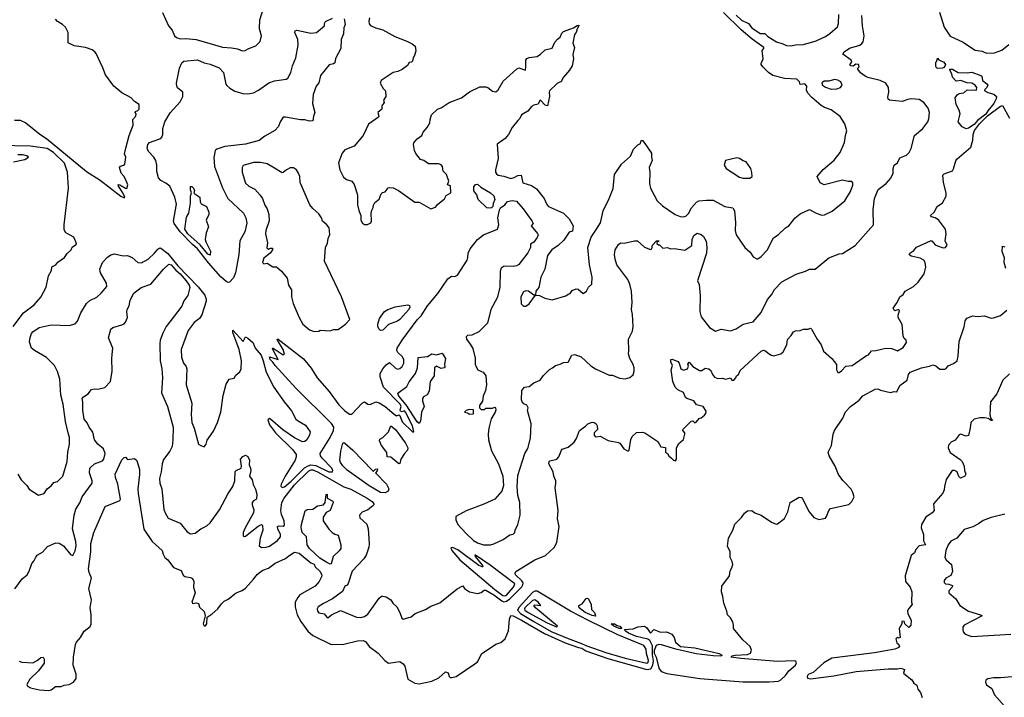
# Model space of a CAD drawing. Extents: x 1678431 to 1860718, y 384618 to 522882.
# Tile 90 of 256: x 1774371 to 1782979, y 401763 to 407687. Entities that reach past the tile are written whole.
import ezdxf

# ---------------------------------------------------------------- set-up
doc = ezdxf.new("R2010")
doc.units = 0

msp = doc.modelspace()

# ---------------------------------------------------------------- linework, layer by layer
at = {"layer": '0CON10XD'}
for points in [[(1775619.6, 407749.6), (1775673.1, 407635), (1775704.2, 407595), (1775725.9, 407545.9), (1775740.9, 407530.9), (1775775, 407520.5), (1775825, 407523.5), (1775915, 407515.4), (1776145, 407447.5), (1776221.7, 407441.7), (1776275, 407432), (1776315, 407416.2), (1776343, 407417), (1776375, 407436.7), (1776435, 407457.5), (1776473.6, 407496.4), (1776483.8, 407545), (1776467.5, 407607.5), (1776470.6, 407685), (1776520.6, 407845)], [(1774771.6, 407621.6), (1774745, 407645.5), (1774701.2, 407671.2), (1774683.1, 407693.1)], [(1776195, 405390), (1776175, 405399.1), (1776130.5, 405440.5), (1776021.5, 405561.5), (1775925.7, 405685), (1775880.5, 405720.5), (1775772.9, 405832.9), (1775720.9, 405905), (1775716.8, 405925), (1775742.1, 406075), (1775726.7, 406135), (1775685, 406230.9), (1775648.7, 406258.7), (1775605, 406280.8), (1775585, 406304.3), (1775569.2, 406359.2), (1775569.5, 406415), (1775560.7, 406455), (1775543.9, 406485), (1775497.9, 406535), (1775484.5, 406565), (1775491.1, 406595), (1775505.8, 406615), (1775595, 406646.4), (1775615, 406661.4), (1775623.1, 406685), (1775622.9, 406735), (1775638.9, 406795), (1775685.8, 406874.2), (1775775, 406970.6), (1775797.5, 407015), (1775796.9, 407055), (1775752, 407092), (1775744.4, 407105), (1775741.5, 407131.5), (1775767, 407265), (1775789.8, 407310.2), (1775805, 407324.7), (1775925, 407336.9), (1775985, 407310), (1776035, 407300), (1776115, 407266.9), (1776154.3, 407225), (1776174.4, 407125), (1776182.2, 407112.2), (1776208.3, 407088.3), (1776252.8, 407062.8), (1776321.7, 407041.7), (1776365, 407040.5), (1776415, 407048.2), (1776459.3, 407070.7), (1776550, 407135), (1776598.2, 407151.8), (1776702.2, 407167.8), (1776715, 407177.1), (1776742.7, 407225), (1776756.4, 407285), (1776786.5, 407355), (1776806.9, 407465), (1776803.5, 407515), (1776776.9, 407575), (1776780.5, 407589.5), (1776795, 407595.8), (1776915, 407568.6), (1776965.4, 407574.6), (1777036.2, 407635), (1777035.6, 407655), (1777045, 407671.9), (1777105, 407700.5)], [(1777208.6, 407695), (1777216.2, 407645), (1777204.3, 407615.7), (1777201.9, 407565), (1777180.8, 407515), (1777178.8, 407435), (1777132.7, 407347.3), (1777125, 407310), (1777115, 407301.2), (1777076.7, 407293.3), (1777000.6, 407199.4), (1776985.6, 407135), (1776964.3, 407105), (1776936.4, 407033.6), (1776931.9, 406955), (1776952.5, 406875), (1776940, 406845), (1776935, 406802.5), (1776905, 406798.8), (1776865, 406811.9), (1776825, 406812.9), (1776695, 406835.7), (1776675, 406834), (1776648.6, 406795), (1776632.9, 406755), (1776601.4, 406718.6), (1776515, 406669.4), (1776465, 406631.8), (1776345, 406600), (1776165, 406577.3), (1776095, 406555.6), (1776080.8, 406545), (1776068.7, 406481.3), (1776074.5, 406405), (1776145, 406218), (1776191.9, 406125), (1776327.1, 405995), (1776348.9, 405955), (1776357.1, 405907.1), (1776338.3, 405831.7), (1776295.4, 405754.6), (1776287.7, 405635), (1776257, 405473), (1776239.4, 405430.6), (1776205, 405392.9), (1776195, 405390)], [(1777428.8, 407705), (1777422.5, 407675), (1777425, 407652.5), (1777437, 407637), (1777482.5, 407615), (1777545, 407598.1), (1777649.7, 407539.7), (1777755, 407499.4), (1777801.2, 407475), (1777827.5, 407455), (1777834.2, 407415), (1777824, 407375), (1777811.2, 407355), (1777806.7, 407325), (1777797.5, 407315), (1777775, 407312.5), (1777761.7, 407288.3), (1777715, 407251.2), (1777675.7, 407234.3), (1777635, 407226), (1777530, 407155), (1777523, 407133), (1777550, 407085), (1777570, 407065), (1777573, 407017), (1777552.5, 406985), (1777556.4, 406963.6), (1777537.5, 406935), (1777535.9, 406904.1), (1777502.5, 406875), (1777510, 406845), (1777506.7, 406835), (1777421.2, 406775), (1777373.8, 406675), (1777295, 406582.5), (1777215, 406550), (1777189.7, 406520.3), (1777157.1, 406435), (1777169.6, 406375), (1777200.9, 406310.9), (1777229.3, 406289.3), (1777274.2, 406274.2), (1777296.3, 406246.3), (1777324.3, 406155.7), (1777325, 406070), (1777335, 406020), (1777352.5, 405975), (1777353.8, 405935), (1777368.3, 405908.3), (1777385, 405898), (1777412, 405898), (1777440, 405910), (1777447.5, 405925), (1777443.3, 405995), (1777448.3, 406021.7), (1777462.5, 406045), (1777463.6, 406066.4), (1777475, 406090), (1777513, 406117), (1777532.5, 406165), (1777543.6, 406176.4), (1777565, 406182.5), (1777593.6, 406216.4), (1777605, 406220), (1777635, 406217.5), (1777683.6, 406193.6), (1777825, 406092.5), (1777865, 406092.5), (1777965, 406032.5), (1778005, 406047.5), (1778025, 406072.5), (1778085, 406122.5), (1778100.5, 406149.5), (1778140, 406175), (1778136.7, 406235), (1778110, 406245), (1778122.5, 406275), (1778102.5, 406335), (1778073.9, 406363.9), (1778066.7, 406405), (1778055, 406417.5), (1778035, 406426.7), (1777945, 406428), (1777903.3, 406455), (1777875, 406464), (1777835, 406518.6), (1777824, 406545), (1777814.2, 406595), (1777818.2, 406611.8), (1777845, 406646), (1777886.2, 406675), (1777900, 406705), (1777934, 406745), (1777956, 406785), (1777958.8, 406815), (1777972.5, 406855), (1778022.5, 406905), (1778055, 406916), (1778126.4, 406963.6), (1778235, 407005.6), (1778305, 407055.6), (1778395, 407100), (1778445, 407101.2), (1778465, 407093.3), (1778505, 407062), (1778535, 407056), (1778555, 407074), (1778599, 407151), (1778715, 407254.2), (1778735.8, 407265.8), (1778792.5, 407247.5), (1778795.6, 407274.4), (1778795.6, 407334.4), (1778805, 407347.5), (1778825, 407357.5), (1778895, 407366.9), (1778924, 407385), (1778965, 407424.2), (1779025, 407438.8), (1779049.3, 407490.7), (1779071.9, 407518.1), (1779096.7, 407533.3), (1779111.4, 407568.6), (1779125, 407583.8), (1779213.9, 407616.1), (1779245, 407637.5), (1779260, 407640), (1779260, 407635), (1779243.8, 407606.2), (1779237.5, 407575), (1779223, 407557), (1779207, 407483), (1779220.8, 407445), (1779206.4, 407383.6), (1779214.2, 407345), (1779202, 407285), (1779179.2, 407245), (1779124.3, 407185), (1779105, 407146.2), (1779070.9, 407129.1), (1779003.8, 407065), (1778998.8, 407055), (1779004.2, 407015), (1778986.7, 406935), (1778965, 406940), (1778925, 406982.5), (1778918.3, 406981.7), (1778905, 406947.5), (1778865, 406939.4), (1778845, 406928.6), (1778815, 406887.5), (1778757.5, 406855), (1778744, 406825), (1778726.2, 406805), (1778676, 406745), (1778643.3, 406685), (1778615, 406647.5), (1778545, 406600), (1778555.5, 406475), (1778531.5, 406375), (1778532.2, 406355), (1778539.8, 406339.8), (1778555, 406328.6), (1778605, 406320), (1778665, 406298.2), (1778695, 406307.5), (1778725, 406326), (1778755, 406328.8), (1778770, 406260), (1778845, 406236.5), (1778889.7, 406209.7), (1778957.5, 406125), (1778980.2, 406070.2), (1778992.9, 406055), (1779125, 405996.9), (1779175.7, 405945), (1779209.6, 405885), (1779205, 405838.8), (1779175, 405830), (1779129.2, 405760.8), (1779077.8, 405712.2), (1779024, 405676), (1778985, 405626.7), (1778963.5, 405505), (1778927.1, 405435), (1778911.2, 405345), (1778883.3, 405315), (1778880, 405280), (1778865, 405280), (1778820, 405315), (1778795, 405316.7), (1778775, 405307.5), (1778752.9, 405265), (1778755, 405202.5), (1778775, 405182.5), (1778795, 405183.3), (1778825, 405202.5), (1778880, 405280), (1778915, 405276.7), (1778962.7, 405252.7), (1779025, 405238.8), (1779145, 405273.3), (1779165, 405287.5), (1779185, 405292.5), (1779201.2, 405318.8), (1779235, 405333.3), (1779255, 405330), (1779297, 405293), (1779327.5, 405315), (1779345, 405347.5), (1779372.5, 405375), (1779376, 405435), (1779351.5, 405545), (1779337.7, 405695), (1779366.7, 405785), (1779415, 405855.8), (1779448.3, 405911.7), (1779471.1, 406015), (1779525.7, 406125), (1779558.8, 406211.2), (1779572.5, 406335), (1779633.3, 406425), (1779710, 406495), (1779736.2, 406555), (1779775, 406593.3), (1779797.5, 406605), (1779805, 406630), (1779815, 406630), (1779836.4, 406606.4), (1779895, 406520), (1779893.8, 406485), (1779901.2, 406455), (1779874.2, 406395), (1779881.4, 406355), (1779878.1, 406255), (1779885.8, 406215), (1779945.7, 406105), (1779990.2, 406060.2), (1780101.2, 405985), (1780145, 405965.7), (1780175, 405962.9), (1780195, 405969.4), (1780220.5, 405995), (1780231.1, 406015), (1780245, 406043.3), (1780287.6, 406092.4), (1780307.7, 406102.3), (1780375, 406110.4), (1780435, 406110), (1780535, 406053.5), (1780605, 406043.3), (1780619.1, 406015), (1780629.5, 405915), (1780625.7, 405845), (1780635.8, 405805), (1780711.2, 405695), (1780756.7, 405655), (1780785, 405613.3), (1780815, 405597.5), (1780825, 405597.5), (1780855, 405616.7), (1780906.7, 405673.3), (1780960.3, 405779.7), (1781001.2, 405805), (1781065, 405868), (1781095.8, 405885), (1781150, 405955), (1781195, 405988.6), (1781275, 406027.5), (1781335, 405996), (1781385, 405978), (1781408.6, 405981.4), (1781473.3, 406013.3), (1781584, 406105), (1781635.8, 406185), (1781655, 406240), (1781655, 406260), (1781645, 406272.5), (1781615, 406273.3), (1781565, 406285.8), (1781404.1, 406244.1), (1781370.7, 406260.7), (1781343.8, 406315), (1781395, 406378.8), (1781491.2, 406458.8), (1781545, 406526.7), (1781582.5, 406615), (1781590, 406675), (1781602, 406715), (1781585.8, 406775.8), (1781545, 406841.2), (1781465, 406900), (1781408.3, 406918.3), (1781377.7, 406937.7), (1781297, 407007), (1781262.5, 407045), (1781250.7, 407070.7), (1781252.5, 407105), (1781235, 407127.5), (1781195, 407120), (1781190, 407145), (1781165, 407167.5), (1781057.7, 407172.3), (1780955, 407200), (1780917, 407227), (1780868.8, 407275), (1780853.8, 407295), (1780853.8, 407305), (1780872, 407345), (1780863.3, 407416.7), (1780877.5, 407435), (1780876.7, 407445), (1780776.4, 407516.4), (1780679.3, 407599.3), (1780525, 407748.9)], [(1777847.2, 405062.8), (1777881.3, 405098.7), (1777935, 405184.2), (1778027.1, 405292.9), (1778115, 405420.6), (1778145, 405444.2), (1778175, 405442), (1778197.3, 405452.7), (1778282.1, 405585), (1778290.4, 405609.6), (1778292.1, 405645), (1778309.1, 405685), (1778375, 405765.5), (1778425, 405807.1), (1778548.6, 405855), (1778559.6, 405895), (1778551.3, 405955), (1778565.4, 406025), (1778575, 406041.9), (1778611.8, 406068.2), (1778635, 406098.9), (1778677.9, 406107.9), (1778715, 406100.5), (1778771.4, 406035), (1778848.9, 405928.9), (1778860, 405905), (1778842.5, 405885), (1778899.3, 405819.3), (1778902.9, 405805), (1778896.4, 405783.6), (1778865, 405743.3), (1778837.5, 405725), (1778837.5, 405695), (1778815, 405650), (1778735, 405547.1), (1778714.5, 405535.5), (1778685, 405530.8), (1778606.5, 405533.5), (1778581.4, 405515), (1778572.2, 405485), (1778567.5, 405345), (1778546.9, 405255), (1778491.1, 405155), (1778460.5, 405035), (1778385, 404956.9), (1778325, 404929.2), (1778285, 404926), (1778275.9, 404914.1), (1778276, 404895), (1778310.9, 404850.9), (1778332.3, 404812.3), (1778353, 404727), (1778354.4, 404675.6), (1778362.1, 404652.1), (1778377.5, 404625), (1778408.3, 404611.7), (1778422.5, 404605), (1778446.7, 404575), (1778452.5, 404495), (1778442.5, 404445), (1778422.5, 404395), (1778417, 404353), (1778390, 404315), (1778390, 404295), (1778405, 404280), (1778435, 404280), (1778445, 404290), (1778505, 404290), (1778525, 404300), (1778530, 404295), (1778532.5, 404275), (1778526.7, 404255), (1778493.6, 404196.4), (1778474.1, 404115.9), (1778467.5, 404065), (1778469.2, 404015), (1778497, 403917), (1778555.8, 403805), (1778596, 403695), (1778601.2, 403615), (1778586.7, 403565), (1778525, 403496.2), (1778429.7, 403450.3), (1778275, 403392), (1778184, 403345), (1778184.5, 403315.5), (1778202.2, 403275), (1778273.8, 403193.8), (1778340, 403135), (1778375, 403114), (1778425, 403096.7), (1778487, 403097), (1778517.5, 403105), (1778597.7, 403142.3), (1778655, 403182.5), (1778685, 403190), (1778700, 403205), (1778702.5, 403225), (1778726.7, 403275), (1778746.7, 403355), (1778742.5, 403465), (1778726.4, 403526.4), (1778721.2, 403605), (1778727.1, 403702.9), (1778786.8, 403893.2), (1778815, 403937.5), (1778837.9, 404027.9), (1778841.4, 404155), (1778811.7, 404271.7), (1778816, 404295), (1778805, 404316.7), (1778779.3, 404329.3), (1778763.3, 404345), (1778757.5, 404365), (1778762, 404445), (1778785, 404473.8), (1778825, 404481.2), (1778865, 404513.3), (1778922.5, 404535), (1778947.5, 404575), (1779002.1, 404627.9), (1779028.8, 404645), (1779055.7, 404664.3), (1779095.5, 404674.5), (1779125, 404690), (1779167.5, 404692.5), (1779197, 404753), (1779225, 404760), (1779280.3, 404740.3), (1779365, 404662), (1779405, 404633.8), (1779525, 404578.8), (1779555, 404578), (1779615, 404554.2), (1779665, 404548), (1779705, 404558.8), (1779735, 404582.5), (1779743.8, 404615), (1779743.8, 404645), (1779735, 404672.5), (1779704, 404725), (1779693.3, 404765), (1779697.5, 404795), (1779692.5, 404895), (1779728, 404965), (1779734.2, 405005), (1779729.1, 405109.1), (1779720.6, 405155), (1779725.6, 405215), (1779721.1, 405315), (1779705.6, 405375), (1779688.1, 405415), (1779592, 405545), (1779576.4, 405593.6), (1779572, 405635), (1779576, 405675), (1779605, 405723.3), (1779624.3, 405735.7), (1779655, 405733.1), (1779745, 405752.9), (1779772.7, 405752.7), (1779835, 405698.8), (1779885, 405677.5), (1779897, 405683), (1779905, 405717.5), (1779940, 405755), (1779955, 405757.5), (1779958.3, 405751.7), (1779941.7, 405738.3), (1779941.7, 405731.7), (1779955, 405720), (1779965, 405720), (1779995, 405690), (1780033, 405697), (1780064.2, 405684.2), (1780097, 405687), (1780185, 405672.5), (1780246.7, 405713.3), (1780250, 405765), (1780265, 405802), (1780295, 405822), (1780330.5, 405810.5), (1780350.5, 405790.5), (1780371.7, 405751.7), (1780378.9, 405695), (1780374.3, 405645), (1780297.5, 405405), (1780313, 405373), (1780320, 405275), (1780317.8, 405135), (1780329.1, 405089.1), (1780401.4, 404995), (1780455, 404964.2), (1780505, 404981.4), (1780585, 404965.8), (1780635, 404985.7), (1780695, 405024.3), (1780783.4, 405046.6), (1780855, 405128), (1780909.8, 405240.2), (1780945, 405282.5), (1780970.5, 405329.5), (1781033.1, 405396.9), (1781158.3, 405461.7), (1781241.7, 405488.3), (1781275, 405507.5), (1781325, 405507.5), (1781444.3, 405605.7), (1781535, 405640), (1781565, 405643.3), (1781675.6, 405714.4), (1781835.5, 405895), (1781834.2, 406024.2), (1781844.6, 406125), (1781876.5, 406203.5), (1781946.1, 406253.9), (1781988.5, 406301.5), (1782008.2, 406345), (1782008.8, 406385), (1782016.7, 406415), (1782046.7, 406435), (1782065, 406478.8), (1782125, 406503.8), (1782147.5, 406525), (1782165, 406560), (1782193.3, 406675), (1782266.7, 406735), (1782311.2, 406795), (1782320.3, 406819.7), (1782324.4, 406875), (1782312.6, 406912.6), (1782275, 406964), (1782235, 406990.8), (1782165, 406995.7), (1782135, 406990.8), (1782085, 406971.4), (1781975, 406984), (1781964, 406994), (1781961.4, 407011.4), (1781968.6, 407055), (1781965.6, 407095), (1781942.2, 407132.2), (1781895, 407154.4), (1781785, 407180.9), (1781762.6, 407192.6), (1781722.9, 407222.9), (1781699.2, 407255), (1781698.8, 407265), (1781710, 407275), (1781703.8, 407295), (1781681.5, 407298.5), (1781659.1, 407280.9), (1781637.5, 407285), (1781630, 407295), (1781647.1, 407315), (1781641.5, 407335), (1781568.8, 407385), (1781578.8, 407405), (1781625, 407438.1), (1781715, 407465.7), (1781735, 407478), (1781745, 407493.8), (1781754.6, 407545), (1781739.7, 407635), (1781734.6, 407725)], [(1780635, 407728.2), (1780682.8, 407682.8), (1780743, 407653), (1780771.8, 407615), (1780845, 407567.1), (1780885, 407565.5), (1780910.6, 407540.6), (1780989.1, 407495), (1781044.4, 407475), (1781075, 407463), (1781115, 407457.5), (1781155, 407466.7), (1781225, 407469.5), (1781335, 407503.6), (1781415, 407541.8), (1781455, 407566.9), (1781520, 407625), (1781530, 407655), (1781532.7, 407732.7)], [(1782414.2, 407754.2), (1782453, 407623), (1782505, 407542.5), (1782613.8, 407495), (1782725, 407420), (1782785, 407413.6), (1782825, 407395.6), (1782892.6, 407397.4), (1782958.3, 407421.7), (1783018.8, 407471.2)], [(1774325, 406810), (1774375, 406810), (1774423.8, 406785), (1774547.2, 406687.2), (1774605, 406649.1), (1774955, 406359.4), (1775075, 406284.2), (1775255, 406143.3), (1775285, 406130), (1775290, 406135), (1775273.8, 406175), (1775235, 406232.5), (1775233, 406247), (1775247.5, 406245), (1775295, 406213.3), (1775307.5, 406212.5), (1775317, 406243), (1775295, 406292.5), (1775280.7, 406320.7), (1775257.5, 406345), (1775242.5, 406395), (1775253, 406407), (1775280, 406415), (1775290, 406425), (1775300, 406485), (1775286.7, 406515), (1775298, 406565), (1775327.1, 406675), (1775363.3, 406765), (1775361.2, 406815), (1775387.5, 406845), (1775390, 406865), (1775380, 406875), (1775382.5, 406885), (1775405, 406892.5), (1775416.7, 406905), (1775416.2, 406945), (1775375, 406971.2), (1775345, 407004), (1775265, 407048.1), (1775195.3, 407105.3), (1775121.2, 407205), (1775097.9, 407267.9), (1775041.1, 407391.1), (1775027.8, 407407.8), (1775005, 407423.1), (1774945, 407444.4), (1774847.6, 407457.6), (1774794.6, 407484.6), (1774793.6, 407575), (1774771.6, 407621.6)], [(1782395, 407260), (1782380, 407275), (1782380, 407315), (1782390, 407325), (1782395, 407350), (1782406.7, 407336.7), (1782450, 407315), (1782466.2, 407295), (1782455, 407270), (1782435, 407263.8), (1782395, 407260)], [(1782645, 406734.2), (1782610.5, 406750.5), (1782576.7, 406795), (1782592.5, 406865), (1782585, 406897.5), (1782558.8, 406945), (1782550, 407005), (1782568.3, 407031.7), (1782585, 407043.3), (1782625, 407047.5), (1782655.8, 407074.2), (1782735, 407072.7), (1782739.3, 407095), (1782724.5, 407115), (1782695, 407131.5), (1782655, 407135.4), (1782595, 407154.6), (1782565, 407149.2), (1782555, 407154), (1782527.5, 407185), (1782520, 407215), (1782502.5, 407245), (1782503.8, 407256.2), (1782525, 407255.7), (1782575, 407226.2), (1782655, 407223.8), (1782695, 407230), (1782775, 407200.8), (1782782, 407195), (1782789.2, 407155), (1782827.8, 407127.8), (1782834.4, 407115), (1782827.3, 407095), (1782805.6, 407075), (1782810.5, 407065), (1782835, 407050.9), (1782888.8, 407035), (1782912.5, 407015), (1782908.9, 406995), (1782886.7, 406955), (1782835, 406891.8), (1782819.2, 406860.8), (1782746.4, 406805), (1782715, 406770.9), (1782665, 406738.6), (1782645, 406734.2)], [(1781465, 407080.8), (1781515, 407083.8), (1781547.5, 407095), (1781561.2, 407115), (1781548.8, 407145), (1781525, 407160), (1781495, 407164.3), (1781445, 407149.2), (1781405, 407148.8), (1781383.3, 407135), (1781390, 407115), (1781415, 407096.7), (1781465, 407080.8)], [(1780447, 404563), (1780475, 404550), (1780512.3, 404552.3), (1780546.1, 404543.9), (1780586.4, 404556.4), (1780597, 404537), (1780615, 404536.2), (1780633.3, 404555), (1780637.5, 404575), (1780655, 404586.7), (1780671.1, 404618.9), (1780855, 404788.8), (1780875, 404797.9), (1780886.2, 404796.2), (1780935, 404758), (1780965, 404747.1), (1781025, 404766), (1781045, 404783.3), (1781078.8, 404845), (1781085, 404892.5), (1781116.7, 404925), (1781135, 404957.5), (1781153.9, 404966.1), (1781195, 404970), (1781225, 404982.5), (1781265, 404982.5), (1781285, 404990), (1781295, 404982.5), (1781342.5, 404895), (1781378.6, 404845), (1781399.3, 404789.3), (1781472.5, 404725), (1781513.6, 404673.6), (1781513.3, 404625), (1781523, 404603), (1781535, 404603.3), (1781555, 404616.7), (1781593, 404657), (1781650, 404665), (1781775, 404752), (1781791.7, 404758.3), (1781817.7, 404792.3), (1781855, 404794), (1781945, 404815.8), (1781995, 404812.9), (1782045, 404792.5), (1782095, 404822), (1782124.4, 404865), (1782120.8, 404885), (1782105, 404900), (1782094.4, 404924.4), (1782085, 405022.5), (1782052, 405085), (1782050, 405105), (1782062.5, 405145), (1782055, 405152.5), (1782025, 405142.5), (1782015, 405147.5), (1782006.7, 405165), (1782043.3, 405215), (1782065.9, 405264.1), (1782093.9, 405286.1), (1782113.8, 405315), (1782186.7, 405355), (1782225, 405391.2), (1782277.5, 405465), (1782292.5, 405525), (1782287.1, 405565), (1782275, 405585.7), (1782245, 405601.4), (1782165, 405618.8), (1782147.5, 405635), (1782152.5, 405645), (1782189.7, 405670.3), (1782210.3, 405699.7), (1782335, 405753.3), (1782345, 405752.5), (1782375, 405718.8), (1782395, 405708.8), (1782445, 405692.5), (1782465, 405696.2), (1782480, 405715), (1782462, 405755), (1782470, 405815), (1782463.8, 405855), (1782405, 405936.2), (1782375, 405954.2), (1782343.2, 405963.2), (1782333.8, 405975), (1782366, 406005), (1782391.2, 406055), (1782438.8, 406085), (1782472, 406145), (1782472, 406175), (1782447.1, 406265), (1782443.2, 406326.8), (1782455, 406340), (1782525, 406366.7), (1782535.8, 406384.2), (1782555, 406452.5), (1782565, 406466.7), (1782685.8, 406574.2), (1782705.6, 406635), (1782708.5, 406685), (1782720.2, 406719.8), (1782761.9, 406778.1), (1782832.2, 406847.8), (1782945, 406931.4), (1782965, 406938), (1783025.6, 406825.6)], [(1774313.5, 405005), (1774405.4, 405124.6), (1774498, 405195), (1774555, 405260), (1774601.7, 405348.3), (1774623, 405447), (1774648, 405495), (1774652.3, 405527.7), (1774687.5, 405545), (1774703.3, 405566.7), (1774763, 405607), (1774785, 405642.5), (1774822.5, 405675), (1774830.5, 405699.5), (1774866.7, 405725), (1774863.3, 405745), (1774843.8, 405785), (1774774.6, 405824.6), (1774760.6, 405850.6), (1774760.5, 405895), (1774798.4, 406215), (1774787.8, 406355), (1774762, 406432), (1774667.5, 406527.5), (1774610.7, 406560.7), (1774465, 406580.3), (1774185, 406586.9)], [(1774316.4, 406443.6), (1774415, 406466.2), (1774447.5, 406485), (1774442, 406495), (1774397.5, 406505), (1774355.2, 406504.8)], [(1776945, 404960), (1776985, 404963.3), (1776997, 404973), (1777085, 404967.5), (1777115, 404980), (1777155, 404977.5), (1777220, 405025), (1777258.8, 405065), (1777183.2, 405265), (1777037.1, 405575), (1777043.6, 405696.4), (1777062.5, 405735), (1777067.5, 405775), (1777081.7, 405808.3), (1777077, 405867), (1777057.5, 405895), (1777017, 405927), (1777008.8, 405955), (1776985, 405991.2), (1776935, 406036), (1776908.9, 406068.9), (1776824.2, 406264.2), (1776820, 406315), (1776810, 406345), (1776790, 406375), (1776765, 406391.2), (1776735, 406390.8), (1776705, 406376), (1776675, 406350), (1776665, 406348.8), (1776599.6, 406389.6), (1776535, 406428.1), (1776475, 406437.8), (1776415, 406438.9), (1776326, 406414), (1776316.7, 406395), (1776317.1, 406355), (1776345, 406258.8), (1776375, 406230.8), (1776425.5, 406205.5), (1776473.4, 406153.4), (1776492.9, 406125), (1776515.7, 406065), (1776534.5, 406034.5), (1776550.6, 405985), (1776551.3, 405928.7), (1776522.9, 405845), (1776520.8, 405815), (1776536.7, 405736.7), (1776533, 405693), (1776545, 405680), (1776565, 405690), (1776580, 405690), (1776580, 405675), (1776560, 405645), (1776505, 405602.5), (1776493.6, 405563.6), (1776505, 405552.5), (1776535, 405557.5), (1776585, 405527.5), (1776617, 405527), (1776659.3, 405489.3), (1776708.3, 405428.3), (1776722.5, 405365), (1776747.5, 405325), (1776748.8, 405265), (1776761.2, 405205), (1776814, 405084), (1776845.8, 405025), (1776904.2, 404975), (1776945, 404960)], [(1780695, 406301.4), (1780755, 406302), (1780773.9, 406316.1), (1780772.7, 406352.7), (1780763.3, 406385), (1780723.6, 406443.6), (1780695, 406453.3), (1780665, 406473.8), (1780641.7, 406478.3), (1780542.5, 406455), (1780530, 406415), (1780547.7, 406387.7), (1780665, 406309.4), (1780695, 406301.4)], [(1776035, 405628), (1776015, 405637.7), (1775950.2, 405720.2), (1775840.2, 405815), (1775813.9, 405855), (1775830.5, 405959.5), (1775850.6, 405995), (1775864.1, 406084.1), (1775865.6, 406144.4), (1775874, 406175), (1775865, 406200), (1775865, 406230), (1775875, 406230), (1775891.2, 406215), (1775898.8, 406195), (1775893.3, 406175), (1775901.2, 406165), (1775945, 406136.7), (1775949.2, 406095), (1775957, 406077), (1776005, 406054.3), (1776025.6, 406005), (1776024, 405985), (1776000, 405935), (1776021.4, 405875), (1776001.9, 405825), (1775993.9, 405766.1), (1775998.8, 405745), (1776039.5, 405665), (1776035, 405628)], [(1778475, 406039.7), (1778453.8, 406043.8), (1778378, 406115), (1778367.5, 406155), (1778341.7, 406191.7), (1778342.5, 406225), (1778355, 406247.5), (1778375, 406250), (1778402.4, 406222.4), (1778486.7, 406175), (1778515, 406146.2), (1778524.3, 406115), (1778510.1, 406079.9), (1778508.1, 406055), (1778495, 406043.9), (1778475, 406039.7)], [(1774355, 403712.5), (1774383.9, 403663.9), (1774433.3, 403615), (1774455, 403583.3), (1774535, 403530), (1774585, 403543.8), (1774610, 403585), (1774647.6, 403612.4), (1774668.8, 403641.2), (1774700.7, 403649.3), (1774748.8, 403695), (1774785.7, 403825), (1774790.8, 403905), (1774806, 403975), (1774805.7, 404035.7), (1774794, 404076), (1774771.5, 404175), (1774751.2, 404325), (1774731.6, 404405), (1774722.5, 404545), (1774702.4, 404612.4), (1774675.5, 404665), (1774605.2, 404735.2), (1774499.2, 404795), (1774475.6, 404815), (1774457.9, 404872.1), (1774461.3, 404908.7), (1774473.1, 404945), (1774485, 404959.2), (1774540, 404995), (1774645, 405020), (1774805, 405014.4), (1774855, 405029.2), (1774877.5, 405052.5), (1774906.1, 405123.9), (1774955, 405205.7), (1774985, 405233.5), (1775045, 405261.4), (1775083.8, 405295), (1775132.5, 405355), (1775131.4, 405385), (1775078.2, 405475), (1775072.1, 405505), (1775096.4, 405565), (1775138.8, 405611.2), (1775168, 405632), (1775200.3, 405639.7), (1775275, 405622.8), (1775315, 405624.7), (1775355, 405608.1), (1775404.4, 405564.4), (1775435, 405562.5), (1775495, 405593.1), (1775550.8, 405645), (1775578.2, 405681.8), (1775595, 405691.5), (1775605, 405690), (1775665, 405644), (1775755, 405536.5), (1775930.9, 405350.9), (1775988.9, 405278.9), (1776001.4, 405245), (1776001.3, 405225), (1775964, 405106), (1775942.9, 405075), (1775895, 405038.6), (1775845, 404970.8), (1775782.5, 404805), (1775785.4, 404735.4), (1775803.3, 404685), (1775825.6, 404655), (1775833.4, 404633.4), (1775825.7, 404495), (1775876.5, 404335), (1775870, 404235), (1775874.6, 404164.6), (1775895.6, 404115), (1775935, 403977.5), (1775953.3, 403963.3), (1775985, 403952.5), (1776002.5, 403975), (1776009.3, 404010.7), (1776065, 404090), (1776099.2, 404165), (1776130.8, 404255), (1776151.2, 404401.2), (1776175, 404500), (1776203.3, 404545), (1776245, 404553.3), (1776261.7, 404578.3), (1776295, 404610), (1776307.5, 404635), (1776310.3, 404705), (1776290.3, 404805), (1776235, 404953.3), (1776235, 404972.5), (1776325, 404872.5), (1776345, 404913.3), (1776365, 404904.2), (1776411.2, 404861.2), (1776430, 404815), (1776480.8, 404755), (1776500.8, 404705), (1776524.6, 404604.6), (1776594.4, 404475), (1776682.2, 404345), (1776748.3, 404268.3), (1776785, 404193.3), (1776814.2, 404174.2), (1776871.2, 404141.2), (1776910.8, 404085), (1776905.3, 404055), (1776881.1, 404015), (1776865, 403998.9), (1776845, 403995.3), (1776775, 404032), (1776672.1, 404102.1), (1776564, 404195), (1776555, 404200.6), (1776541.9, 404188.1), (1776555, 404145.5), (1776607, 404075), (1776757.9, 403927.9), (1776787.4, 403885), (1776789.1, 403865), (1776780, 403835), (1776692.8, 403695), (1776657.1, 403625), (1776655, 403610), (1776665, 403596.7), (1776685, 403604.5), (1776745, 403653.9), (1776861.2, 403768.8), (1776891.9, 403788.1), (1776915, 403794.7), (1776960, 403790), (1777075, 403735.5), (1777107.1, 403732.9), (1777109.2, 403745), (1777098.9, 403765), (1777015.3, 403855), (1777002.1, 403875), (1776999.2, 403895), (1777084.3, 404035), (1777114.4, 404095), (1777117.2, 404125), (1777098.1, 404158.1), (1776784.5, 404464.5), (1776604.1, 404664.1), (1776584.5, 404694.5), (1776560.8, 404715), (1776555, 404740), (1776630, 404715), (1776583.8, 404805), (1776580, 404815), (1776586.2, 404816.2), (1776675, 404757.5), (1776687, 404763), (1776673.8, 404805), (1776623.8, 404885), (1776622.5, 404895), (1776630, 404895), (1776852.8, 404722.8), (1776920.2, 404640.2), (1776973.1, 404555), (1777077.2, 404437.2), (1777161.1, 404321.1), (1777210.9, 404270.9), (1777255, 404237.7), (1777275, 404237.5), (1777365, 404335.6), (1777385, 404346.2), (1777415, 404326.2), (1777435, 404322), (1777484.5, 404345.5), (1777515, 404338.6), (1777565.9, 404305.9), (1777645, 404238.8), (1777665, 404223.3), (1777685, 404232.9), (1777695, 404227.5), (1777715, 404172.5), (1777805, 404084), (1777815.6, 404085), (1777806.2, 404135), (1777745, 404257.2), (1777735, 404268.1), (1777715, 404259.3), (1777700, 404265), (1777697.5, 404275), (1777706.2, 404305), (1777697.4, 404325), (1777551.7, 404475), (1777523.8, 404565), (1777523.3, 404595), (1777545, 404634.6), (1777575, 404670.8), (1777605, 404691.4), (1777654, 404644), (1777675, 404631.5), (1777695, 404636.5), (1777715.4, 404655), (1777730.3, 404685), (1777730.8, 404715), (1777715, 404743.8), (1777676.8, 404776.8), (1777668.6, 404795), (1777670, 404815), (1777715, 404885.2), (1777847.2, 405062.8)], [(1782993, 405513), (1782979.2, 405565), (1782981.2, 405605), (1782961.7, 405661.7), (1782963.3, 405706.7), (1782985, 405702.5)], [(1774328, 402712), (1774392.3, 402797.7), (1774436.7, 402835), (1774453.9, 402866.1), (1774476.4, 402933.6), (1774495, 402952.5), (1774511.2, 402988.8), (1774525, 403006.7), (1774569.5, 403030.5), (1774615, 403082.5), (1774687.7, 403112.3), (1774715, 403111.2), (1774755, 403086.7), (1774815, 403012.5), (1774835, 403002.5), (1774855.8, 403044.2), (1774864.2, 403085.8), (1774861.1, 403125), (1774831.5, 403235), (1774848.2, 403355), (1774863, 403407), (1774898.1, 403461.9), (1774916.5, 403515), (1775004.3, 403635), (1775004.3, 403655), (1774980.6, 403725), (1774984.6, 403765.4), (1775025, 403804.2), (1775095, 403830), (1775105.6, 403845), (1775117.8, 403895), (1775104, 403935), (1775055, 403975.8), (1775024.7, 404014.7), (1775010.9, 404080.9), (1774977.1, 404125), (1774961.4, 404161.4), (1774936.1, 404196.1), (1774922.1, 404272.1), (1774924.4, 404344.4), (1774918, 404375), (1774929.2, 404390.8), (1774968.8, 404415), (1775000, 404455), (1775025, 404461.4), (1775055, 404458.1), (1775115, 404472.5), (1775165.9, 404524.1), (1775179.5, 404615), (1775175.5, 404724.5), (1775180.9, 404760.9), (1775185.4, 404815), (1775146.7, 404905), (1775167.7, 404982.3), (1775184.2, 404995.8), (1775265, 405018.1), (1775285, 405028.6), (1775297, 405043), (1775312.5, 405085), (1775307.5, 405135), (1775311.1, 405155), (1775327.1, 405185), (1775337.1, 405235), (1775369.2, 405295), (1775432.5, 405345), (1775518, 405375), (1775627.9, 405505), (1775675, 405550.3), (1775695, 405544.8), (1775736.1, 405496.1), (1775775, 405466.8), (1775827.2, 405405), (1775853.3, 405365), (1775858.5, 405345), (1775840, 405275), (1775805, 405230), (1775787.9, 405182.1), (1775685, 405045.8), (1775650.6, 405005), (1775622.1, 404947.9), (1775599.5, 404885), (1775595.5, 404855), (1775599.5, 404705), (1775612.9, 404637.1), (1775619.5, 404555), (1775610, 404425), (1775663.3, 404305), (1775711.8, 404125), (1775711.1, 404015), (1775703.1, 403955), (1775683.1, 403915), (1775627.4, 403842.6), (1775615.5, 403805), (1775608.2, 403735), (1775592.9, 403675), (1775596.4, 403635), (1775613.8, 403585), (1775630.9, 403405), (1775645, 403368.8), (1775669.2, 403329.2), (1775775, 403284.3), (1775835, 403209.2), (1775865, 403192.5), (1775905, 403197.5), (1775953.3, 403236.7), (1776008, 403262), (1776035, 403288), (1776118.8, 403401.2), (1776194, 403546), (1776233.1, 403605), (1776251.9, 403655), (1776255, 403737.5), (1776263, 403747), (1776308, 403765), (1776311.4, 403785), (1776302.5, 403845), (1776320.9, 403869.1), (1776345, 403880), (1776365, 403867.5), (1776380.8, 403835), (1776378, 403795), (1776390, 403765), (1776390.8, 403745), (1776380, 403695), (1776403.6, 403663.6), (1776412.7, 403622.7), (1776433.9, 403583.9), (1776445, 403540), (1776442, 403495), (1776415, 403480), (1776404.5, 403465), (1776403.3, 403445), (1776418.3, 403401.7), (1776414.3, 403375), (1776341.1, 403245), (1776325, 403202.5), (1776324.3, 403174.3), (1776335, 403169.2), (1776345, 403172.2), (1776455, 403258.9), (1776485, 403274.2), (1776494.4, 403264.4), (1776495.6, 403225), (1776472.2, 403155), (1776466, 403086), (1776485, 403074), (1776525, 403074.3), (1776555, 403085.7), (1776624.2, 403135), (1776651.1, 403165), (1776650.8, 403185), (1776626.9, 403235), (1776626.2, 403255), (1776638.8, 403261.2), (1776675, 403258.6), (1776685, 403267.5), (1776684.6, 403305), (1776660.4, 403360.4), (1776654.1, 403395), (1776664.2, 403465), (1776682, 403505), (1776775, 403620), (1776895, 403739.3), (1776915, 403750.5), (1776935, 403752.9), (1776975.6, 403735.6), (1777205, 403602.9), (1777265, 403581.5), (1777407.6, 403505), (1777451.4, 403475), (1777466.9, 403455), (1777466.5, 403445), (1777456.4, 403433.6), (1777415, 403402.2), (1777365, 403380.5), (1777341.1, 403355), (1777345, 403332), (1777405, 403276.2), (1777416.4, 403236.4), (1777426.4, 403105), (1777423.6, 403075), (1777401.5, 403005), (1777381.1, 402975), (1777278.2, 402865), (1777243.4, 402756.6), (1777235.5, 402744.5), (1777215, 402733.8), (1777192.4, 402687.6), (1777104.7, 402625.3), (1777026.9, 402583.1), (1776980, 402555), (1776972.9, 402535), (1776975.4, 402515.4), (1776985, 402502.5), (1777033.2, 402493.2), (1777055, 402462.5), (1777065, 402457.5), (1777097.4, 402482.6), (1777175, 402520.8), (1777316.2, 402463.8), (1777355, 402460.6), (1777385, 402468.1), (1777415, 402490.8), (1777515, 402630), (1777535, 402647.5), (1777545, 402648), (1777575, 402640), (1777616.2, 402615), (1777633.3, 402585), (1777668, 402555), (1777694.2, 402505), (1777711.2, 402455), (1777725, 402446.2), (1777793.9, 402466.1), (1777827.5, 402495), (1777919.1, 402530.9), (1777965, 402559.2), (1778045, 402588), (1778195, 402710), (1778245, 402737.5), (1778260, 402715), (1778277.5, 402702.5), (1778305, 402686.2), (1778375, 402669.2), (1778405, 402679.2), (1778430.5, 402699.5), (1778445, 402699.7), (1778515, 402659.6), (1778585, 402605.6), (1778605, 402598.4), (1778626.7, 402603.3), (1778657, 402623), (1778761, 402729), (1778770.7, 402745), (1778772.3, 402765), (1778762, 402782), (1778706.4, 402835), (1778702.4, 402847.6), (1778708.5, 402861.5), (1778875, 402964.2), (1778968.7, 403001.3), (1779045, 403073.8), (1779068, 403115), (1779086.7, 403255), (1779073.6, 403323.6), (1779078.1, 403395), (1779052.9, 403595), (1779059.1, 403630.9), (1779058.6, 403655), (1779041.9, 403695), (1779034.2, 403735), (1778995.8, 403805), (1778998.8, 403825), (1779005, 403831.2), (1779066.7, 403845), (1779083.3, 403865), (1779106.7, 403925), (1779115, 403933.3), (1779165, 403948.8), (1779217.3, 403992.7), (1779240, 404025), (1779266.7, 404095), (1779317.7, 404132.3), (1779337.5, 404155), (1779375, 404168.8), (1779395, 404166.2), (1779410, 404155), (1779421.2, 404135), (1779422.5, 404105), (1779392.5, 404075), (1779392.5, 404055), (1779403.6, 404043.6), (1779415, 404040), (1779445, 404046.7), (1779515, 404009.2), (1779605, 403991.2), (1779616.7, 403985), (1779654.3, 403934.3), (1779685, 403916.7), (1779695, 403917.5), (1779698.8, 403925), (1779713.2, 404016.8), (1779725, 404043.8), (1779765, 404078.8), (1779815, 404081.2), (1779835.9, 404075.9), (1779948.9, 403998.9), (1779975, 403953.3), (1780016, 403946), (1780016.7, 403905), (1780035, 403894), (1780046, 403875), (1780070, 403855), (1780087, 403837), (1780105, 403830), (1780112.5, 403845), (1780114, 403945), (1780135, 403982.5), (1780175, 404017.5), (1780187.1, 404062.9), (1780186, 404076), (1780167.5, 404095), (1780171.7, 404108.3), (1780241.7, 404178.3), (1780255, 404178.8), (1780273.9, 404163.9), (1780285, 404168.8), (1780310.8, 404199.2), (1780328.8, 404205), (1780359.5, 404230.5), (1780370, 404245), (1780373.3, 404265), (1780346.2, 404306.2), (1780289.3, 404319.3), (1780265, 404356.2), (1780202.5, 404375), (1780192.5, 404385), (1780175, 404426.7), (1780125, 404452), (1780101.9, 404475), (1780081.9, 404525), (1780066.9, 404625), (1780078.8, 404665), (1780063.3, 404695), (1780063, 404717), (1780075, 404720), (1780125, 404700), (1780137.5, 404685), (1780150, 404635), (1780175, 404623.8), (1780210, 404635), (1780217, 404657), (1780213.9, 404676.1), (1780225, 404692.5), (1780256.7, 404655), (1780315, 404620), (1780335, 404620.8), (1780365, 404642), (1780395, 404634), (1780415, 404618.8), (1780428.8, 404585), (1780447, 404563)], [(1777525, 404970.9), (1777510.4, 404985), (1777501.1, 405005), (1777500.8, 405025), (1777516.9, 405075), (1777559.1, 405135), (1777590.8, 405155), (1777655, 405176.2), (1777765, 405194.3), (1777780, 405190), (1777781.9, 405175), (1777772.3, 405155), (1777695.7, 405065), (1777675, 405050.8), (1777595, 405021.8), (1777545, 404972.9), (1777525, 404970.9)], [(1779765, 402294.8), (1779692.7, 402325), (1779663.8, 402345), (1779660, 402355), (1779735, 402362.5), (1779775, 402380), (1779835, 402383.8), (1779852.3, 402372.3), (1779885, 402322.5), (1779915, 402356.7), (1779973, 402333), (1780025, 402334.2), (1780073.8, 402313.8), (1780093.8, 402285), (1780106, 402245), (1780147.7, 402207.7), (1780274, 402194), (1780486.7, 402145), (1780507.5, 402135), (1780510, 402125), (1780496.2, 402123.8), (1780435, 402125.3), (1780285, 402144.2), (1780106.2, 402185), (1779981, 402221), (1779955, 402223.3), (1779935, 402215.7), (1779919.2, 402170.8), (1779918.3, 402148.3), (1779935.5, 402115), (1779957.7, 402017.7), (1779979.5, 401989.5), (1780029.9, 401969.9), (1780317.7, 401927.7), (1780695, 401898.3), (1780925, 401898.5), (1781005, 401904.9), (1781024.9, 401915.1), (1781066.9, 401955), (1781096.8, 401995), (1781153.5, 402045), (1781163.9, 402065), (1781157.6, 402077.6), (1781143.1, 402083.1), (1780995, 402077.2), (1780675, 402102.2), (1780590, 402115), (1780597.5, 402125), (1780625, 402130.5), (1780735, 402136.1), (1780759.9, 402150.1), (1780770.4, 402175), (1780757.7, 402207.7), (1780693.6, 402265), (1780612.9, 402365), (1780612.9, 402395), (1780605, 402423.3), (1780585, 402456.7), (1780558.8, 402485), (1780554, 402515), (1780527.3, 402587.3), (1780519.2, 402645), (1780506.7, 402685), (1780510.4, 402735), (1780576.4, 402825), (1780581.7, 402868.3), (1780597.8, 402895), (1780604.6, 402925), (1780601.5, 402951.5), (1780583.3, 402985), (1780583.8, 403035), (1780558.8, 403085), (1780566.8, 403153.2), (1780605.8, 403224.2), (1780622.3, 403277.7), (1780680.6, 403335), (1780707.8, 403372.2), (1780735, 403392), (1780772.5, 403395), (1780797.5, 403375), (1780853.3, 403355), (1780945, 403293.3), (1780985, 403278), (1780995, 403280), (1781056.2, 403325), (1781088.2, 403385), (1781107.8, 403465), (1781185, 403512.9), (1781205, 403509.2), (1781215, 403498), (1781273.3, 403385), (1781315, 403336), (1781356.4, 403316.4), (1781415, 403330), (1781426.2, 403345), (1781444.1, 403395.9), (1781460, 403415), (1781620.5, 403449.5), (1781646.4, 403473.6), (1781665.8, 403515), (1781656.4, 403555), (1781641.5, 403581.5), (1781585, 403642.4), (1781567.5, 403657.5), (1781530.7, 403710.7), (1781501.9, 403785), (1781446.9, 403875), (1781438.5, 403905), (1781470, 403965), (1781484.1, 404064.1), (1781494.4, 404095), (1781567, 404203), (1781592.3, 404257.7), (1781635, 404304.5), (1781709.4, 404360.6), (1781742.1, 404397.9), (1781851.7, 404458.3), (1781875, 404460.6), (1781898.3, 404448.3), (1781985, 404428.9), (1782015, 404436.2), (1782040, 404435), (1782065, 404490), (1782128.8, 404535), (1782142.9, 404585), (1782155, 404605.7), (1782256.7, 404643.3), (1782325, 404657.1), (1782355, 404671.2), (1782381.3, 404661.3), (1782415, 404632.5), (1782458.3, 404631.7), (1782471.7, 404638.3), (1782489.5, 404660.5), (1782535, 404680), (1782566.7, 404705), (1782577.1, 404745), (1782583.6, 404875), (1782627.9, 405002.1), (1782636.9, 405053.1), (1782652.3, 405077.7), (1782705, 405096.9), (1782745, 405093.1), (1782805, 405097.7), (1782865, 405078.9), (1782885, 405080.6), (1782945, 405100), (1783000.9, 405149.1)], [(1777865, 404155.8), (1777845, 404172.3), (1777748.6, 404318.6), (1777684.8, 404395), (1777677.4, 404422.6), (1777755, 404479.4), (1777775, 404520), (1777832.7, 404595), (1777850.4, 404645), (1777856.1, 404733.9), (1777937, 404743), (1777973.9, 404766.1), (1778015, 404756.2), (1778065, 404772), (1778093.3, 404725), (1778084, 404675), (1778087.5, 404652.5), (1778082.5, 404645), (1778055, 404637.5), (1778015, 404658.6), (1777996.4, 404643.6), (1777995.7, 404575), (1777958.6, 404525), (1777951.7, 404438.3), (1777932.7, 404407.3), (1777901.4, 404388.6), (1777892.2, 404375), (1777891.5, 404355), (1777907.1, 404305), (1777883.6, 404255), (1777876.4, 404176.4), (1777865, 404155.8)], [(1783025, 404592.5), (1782967.1, 404535), (1782913.5, 404415), (1782858.5, 404345), (1782852.9, 404232.9), (1782862, 404202), (1782876.7, 404183.3), (1782865, 404182), (1782839.7, 404199.7), (1782807.6, 404207.6), (1782765, 404205.6), (1782715, 404194.2), (1782687.5, 404165), (1782682, 404115), (1782665, 404052.5), (1782645, 404047.5), (1782595, 404062.5), (1782583.6, 404056.4), (1782549.3, 404010.7), (1782515, 403992.5), (1782492.5, 403967.5), (1782487.5, 403945), (1782505, 403902), (1782593, 403843), (1782610, 403825), (1782628, 403785), (1782632, 403745), (1782644, 403715), (1782633.3, 403695), (1782595, 403680), (1782583, 403693), (1782566.2, 403735), (1782545, 403745.8), (1782523.3, 403745), (1782471.9, 403668.1), (1782457.4, 403607.4), (1782454.5, 403575.5), (1782440.9, 403549.1), (1782361.2, 403455), (1782365.8, 403395), (1782347.5, 403375), (1782291.9, 403338.1), (1782254.5, 403275), (1782251.9, 403245), (1782271.9, 403185), (1782272.2, 403132.2), (1782290, 403095), (1782235, 403086.2), (1782204.6, 403055.4), (1782194.2, 403025), (1782165, 403001.9), (1782111.9, 402825), (1782116.2, 402776.2), (1782157.1, 402725), (1782171.9, 402685), (1782167.5, 402595), (1782172.5, 402575), (1782142.7, 402537.3), (1782133.3, 402515), (1782136.4, 402496.4), (1782166, 402435), (1782163.3, 402395), (1782145, 402372.5), (1782110, 402405), (1782105, 402430), (1782083.6, 402426.4), (1782082.5, 402405), (1782060, 402365), (1782070, 402285), (1782055, 402280), (1782045, 402290), (1782030, 402275), (1782038.3, 402238.3), (1782057.5, 402225), (1782062.5, 402205), (1782052.5, 402195), (1782022.5, 402185), (1781957, 402173), (1781845, 402152.5), (1781471.4, 402105), (1781402.5, 402065), (1781309.6, 401980.4), (1781265, 401963.3), (1781255.2, 401945), (1781259, 401929), (1781285, 401925.5), (1781488, 401952), (1781685, 401988.1), (1781963, 402013), (1782045, 402011.2), (1782075, 402018.1), (1782107.5, 402005), (1782097.5, 401975), (1782145, 401936.7), (1782170, 401915), (1782187, 401887), (1782215, 401870), (1782223.3, 401835), (1782246.2, 401806.2), (1782261.7, 401761.7)], [(1778305, 404237.5), (1778335, 404240), (1778340, 404245), (1778340, 404275), (1778335, 404277.5), (1778300.7, 404279.3), (1778275, 404270), (1778260, 404255), (1778285, 404250), (1778305, 404237.5)], [(1777685, 403804.5), (1777615, 403863.3), (1777584.7, 403864.7), (1777582.3, 403902.3), (1777533.1, 403965), (1777515.5, 404005), (1777520, 404020), (1777545.7, 404035), (1777595.9, 404084.1), (1777615, 404137.5), (1777655.8, 404105), (1777745.3, 403985), (1777764, 403945), (1777760.9, 403925), (1777735, 403895.6), (1777703.9, 403845), (1777695, 403806.7), (1777685, 403804.5)], [(1777565, 403551.2), (1777525, 403554), (1777425, 403611.3), (1777235, 403749.3), (1777195, 403785.3), (1777174.7, 403815), (1777168.9, 403835), (1777179.2, 403915), (1777196.2, 403985), (1777205, 403989.4), (1777215, 403984.5), (1777285, 403924.7), (1777455, 403744.7), (1777465, 403740), (1777482.7, 403757.3), (1777499.5, 403759.5), (1777497.5, 403742.5), (1777481.1, 403725), (1777576.9, 403626.9), (1777599.6, 403585), (1777593.9, 403566.1), (1777565, 403551.2)], [(1774367.7, 402077.7), (1774389.5, 402069.5), (1774485, 402063.8), (1774525, 402083.8), (1774555, 402110), (1774575, 402112.5), (1774586.4, 402096.4), (1774585, 402062.5), (1774536, 401994), (1774459.8, 401920.2), (1774434, 401875), (1774440.5, 401860.5), (1774466.7, 401846.7), (1774545, 401829.6), (1774626.3, 401823.7), (1774645, 401829.2), (1774685, 401858), (1774735, 401858.8), (1774760.9, 401869.1), (1774805, 401873.8), (1774841.5, 401895), (1774863.5, 401926.5), (1774866.2, 401965), (1774838.7, 402045), (1774840.6, 402115), (1774858.4, 402225), (1774867.9, 402245), (1774902.7, 402285), (1774935, 402342.5), (1774987, 402383), (1774996.2, 402403.8), (1774997.3, 402485), (1774988, 402545), (1774999.1, 402615), (1774976.2, 402715), (1774999.2, 402805), (1774977.3, 402855), (1774973.8, 402885), (1774993.6, 403035), (1774993.2, 403106.8), (1775019.2, 403205), (1775117.7, 403432.3), (1775225, 403474.2), (1775246.2, 403485), (1775252, 403495), (1775229.2, 403625), (1775208.6, 403685), (1775205.7, 403715), (1775265, 403838.8), (1775285, 403860), (1775295, 403862.5), (1775315, 403843.3), (1775375, 403850), (1775393.9, 403833.9), (1775419.5, 403755), (1775419.7, 403710.3), (1775404.4, 403585), (1775406.5, 403545), (1775455, 403232.5), (1775529.4, 403125), (1775615.6, 403045.6), (1775626.2, 403015), (1775640, 402985), (1775666.7, 402965), (1775717, 402897), (1775783, 402873), (1775801.7, 402831.7), (1775815, 402820), (1775865, 402811.2), (1775880.7, 402800.7), (1775892.5, 402775), (1775890, 402725), (1775904, 402675), (1775876.2, 402595), (1775885, 402583.8), (1775915, 402588.8), (1775933, 402583), (1775941.7, 402551.7), (1775985, 402512.5), (1775992.5, 402475), (1775973.8, 402405), (1775985, 402387.5), (1775995, 402387.5), (1776006.2, 402405), (1776010, 402465), (1776055, 402492), (1776103.2, 402536.8), (1776135, 402581.2), (1776157.7, 402602.3), (1776195, 402622), (1776265, 402677.5), (1776315, 402698.1), (1776345, 402718.1), (1776415.4, 402794.6), (1776449.3, 402840.7), (1776475, 402860.8), (1776496.7, 402875), (1776545, 402892.2), (1776605, 402936.2), (1776695, 402977.8), (1776725, 402998.6), (1776775, 403032.9), (1776815, 403023.6), (1776915, 402938.9), (1776946.9, 402926.9), (1776955.2, 402905), (1776994.7, 402865), (1777011.5, 402835), (1777010.6, 402815), (1776989.2, 402775), (1776955.6, 402735), (1776821.7, 402658.3), (1776801.4, 402635), (1776780, 402595), (1776780.8, 402555), (1776797.5, 402485), (1776828.1, 402425), (1776891.1, 402341.1), (1776935, 402303.3), (1777095.6, 402225.6), (1777205, 402226.9), (1777324.6, 402255.4), (1777375, 402260.8), (1777395, 402250), (1777426.7, 402206.7), (1777505, 402147.5), (1777563.4, 402083.4), (1777595, 402062.5), (1777695, 402076.2), (1777723.3, 402055), (1777738.8, 402035), (1777765, 401922.5), (1777825, 401885.6), (1777865, 401881.9), (1777975.6, 401904.4), (1778036.6, 401933.4), (1778095, 401984.2), (1778116, 401976), (1778125, 401943.8), (1778135, 401936), (1778150, 401935), (1778187.5, 401945), (1778350, 402055), (1778376, 402075), (1778407.7, 402142.3), (1778535, 402226.7), (1778578.8, 402241.2), (1778615, 402274), (1778645.8, 402345), (1778653.8, 402445), (1778665, 402476.7), (1778685, 402474.2), (1778757.5, 402437.5), (1778959.9, 402319.9), (1779140.3, 402240.3), (1779257, 402197), (1779285, 402192), (1779320.4, 402170.4), (1779511.9, 402101.9), (1779855, 402007.2), (1779888.4, 402011.6), (1779907.9, 402045), (1779912, 402082), (1779903.8, 402135), (1779903.3, 402213.3), (1779879.1, 402259.1), (1779862.6, 402272.6), (1779765, 402294.8)], [(1777085, 402928.1), (1777055, 402940.9), (1776995, 402979.4), (1776904.7, 403065), (1776884.5, 403095.5), (1776878.6, 403165), (1776841.2, 403205), (1776832.7, 403247.3), (1776834.3, 403275), (1776865.8, 403394.2), (1776885, 403403.8), (1776933.3, 403406.7), (1776975, 403436.7), (1777026.7, 403445), (1777041.2, 403465), (1777050, 403535), (1777055, 403540), (1777060, 403535), (1777060, 403505), (1777108.3, 403478.3), (1777112.5, 403465), (1777085, 403397.5), (1777050.8, 403379.2), (1777025, 403337.5), (1777023.8, 403305), (1777075, 403233.3), (1777103.3, 403205), (1777125, 403190), (1777155, 403180), (1777180, 403095), (1777178, 403065), (1777165, 403043.3), (1777112, 402995), (1777095, 402930.8), (1777085, 402928.1)], [(1782985, 403364.5), (1782865, 403336.2), (1782795, 403307.5), (1782755, 403278.9), (1782705, 403254.5), (1782629.7, 403230.3), (1782564.2, 403155), (1782511.8, 403128.2), (1782487.5, 403095), (1782468, 403045), (1782459.2, 402985), (1782470.8, 402965), (1782517.1, 402925), (1782527.7, 402862.3), (1782512, 402828), (1782467.5, 402805), (1782454.5, 402785.5), (1782455, 402767.5), (1782465, 402756.2), (1782495, 402753.3), (1782525, 402740), (1782523.3, 402725), (1782493.3, 402695), (1782494, 402675), (1782555.7, 402625), (1782591.4, 402565), (1782665.3, 402515.3), (1782772.5, 402485), (1782786.7, 402475), (1782629.4, 402395), (1782617.1, 402375), (1782615.8, 402355), (1782620, 402335), (1782635.8, 402315), (1782695, 402294.4), (1783035, 402315.7)], [(1778611, 402649), (1778625, 402653.4), (1778689.3, 402725), (1778700, 402755), (1778485, 402919.2), (1778355, 403006.7), (1778350, 403005), (1778353.3, 402995), (1778416.7, 402915), (1778420, 402905), (1778415, 402903.3), (1778385, 402916.7), (1778201.2, 403051.2), (1778155, 403073.3), (1778141.2, 403068.8), (1778150, 403045), (1778218.2, 402965), (1778525, 402706), (1778595, 402654.1), (1778611, 402649)], [(1779855, 402060.2), (1779865, 402069.1), (1779867.3, 402085), (1779850.3, 402145), (1779849.5, 402185), (1779826.9, 402215), (1779599.1, 402309.1), (1779343.3, 402433.3), (1779188, 402515), (1778895, 402691), (1778875, 402691.1), (1778855, 402678.9), (1778737.6, 402552.4), (1778724.6, 402525), (1778749.3, 402495), (1778865, 402426.5), (1779018.3, 402338.3), (1779165, 402275.9), (1779284, 402234), (1779319.7, 402215), (1779494.6, 402155), (1779665, 402105.7), (1779855, 402060.2)], [(1779065, 402380), (1779072.5, 402385), (1778880, 402545), (1778867.5, 402565), (1778875, 402570), (1778927.5, 402565), (1778905, 402593.3), (1778875.6, 402615.6), (1778855, 402610.6), (1778788.4, 402545), (1778784.4, 402535), (1778788.4, 402525), (1778817.1, 402505), (1778981.4, 402415), (1779065, 402380)], [(1779405, 402472.5), (1779375, 402477.5), (1779316, 402505), (1779261.2, 402545), (1779260, 402565), (1779289.3, 402580.7), (1779325, 402626.7), (1779335, 402628.8), (1779345, 402622.5), (1779366.7, 402575), (1779370, 402530), (1779397.5, 402505), (1779405, 402472.5)], [(1779635, 402363.3), (1779613.3, 402365), (1779565, 402384.6), (1779542.5, 402405), (1779570, 402405), (1779595, 402390), (1779617.5, 402385), (1779635, 402363.3)], [(1783047.3, 401942.7), (1782947, 401933), (1782885, 401934.2), (1782834.2, 401925.8), (1782816.7, 401913.3), (1782816.2, 401895), (1782825, 401873.3), (1782869.3, 401839.3), (1782894.6, 401784.6), (1782982, 401685)]]:
    msp.add_lwpolyline(points, dxfattribs=at)

doc.saveas('drawing.dxf')
